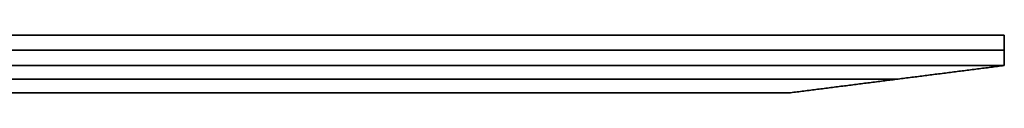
# Model space of a CAD drawing. Header units: millimetres. Extents: x -849 to 849, y -7 to 710.
# Tile 25 of 25: x 525 to 849, y 691 to 710. Entities that reach past the tile are written whole.
import ezdxf

# ---------------------------------------------------------------- set-up
doc = ezdxf.new("R2010")
doc.units = ezdxf.units.MM
doc.header["$MEASUREMENT"] = 0
doc.layers.add('IGES LEVEL 15', color=7, linetype='Continuous')

msp = doc.modelspace()

# ---------------------------------------------------------------- linework, layer by layer
at = {"layer": 'IGES LEVEL 15'}
for points in [[(848.53, 710), (424.26, 710, -424.26), (0, 710, -848.53)], [(0, 710, 848.53), (424.26, 710, 424.26), (848.53, 710)], [(848.53, 710), (848.53, 705), (848.53, 700)], [(0, 700, -848.53), (424.26, 700, -424.26), (848.53, 700)], [(848.53, 700), (424.26, 700, 424.26), (0, 700, 848.53)], [(848.53, 700), (813.17, 695.5), (777.82, 691)], [(777.82, 691), (388.91, 691, 388.91), (0, 691, 777.82)], [(0, 691, -777.82), (388.91, 691, -388.91), (777.82, 691)]]:
    msp.add_open_spline(points, degree=2, dxfattribs=at)
at = {"layer": 'IGES LEVEL 15', "color": 253}
for points in [[(0, 710, -848.53), (424.26, 710, -424.26), (848.53, 710)], [(848.53, 710), (424.26, 710, 424.26), (0, 710, 848.53)], [(848.53, 710), (424.26, 710, -424.26), (0, 710, -848.53)], [(0, 710, 848.53), (424.26, 710, 424.26), (848.53, 710)], [(848.53, 700), (848.53, 705), (848.53, 710)], [(848.53, 710), (848.53, 705), (848.53, 700)], [(0, 705, -848.53), (424.26, 705, -424.26), (848.53, 705)], [(848.53, 705), (424.26, 705, 424.26), (0, 705, 848.53)], [(848.53, 700), (424.26, 700, 424.26), (0, 700, 848.53)], [(0, 700, -848.53), (424.26, 700, -424.26), (848.53, 700)], [(0, 700, -848.53), (424.26, 700, -424.26), (848.53, 700)], [(848.53, 700), (424.26, 700, 424.26), (0, 700, 848.53)], [(777.82, 691), (813.17, 695.5), (848.53, 700)], [(848.53, 700), (813.17, 695.5), (777.82, 691)], [(813.17, 695.5, 0), (406.59, 695.5, 406.59), (0, 695.5, 813.17)], [(0, 695.5, -813.17), (406.59, 695.5, -406.59), (813.17, 695.5, 0)], [(0, 691, 777.82), (388.91, 691, 388.91), (777.82, 691)], [(777.82, 691), (388.91, 691, -388.91), (0, 691, -777.82)], [(0, 691, -777.82), (388.91, 691, -388.91), (777.82, 691)], [(777.82, 691), (388.91, 691, 388.91), (0, 691, 777.82)]]:
    msp.add_open_spline(points, degree=2, dxfattribs=at)

doc.saveas('drawing.dxf')
